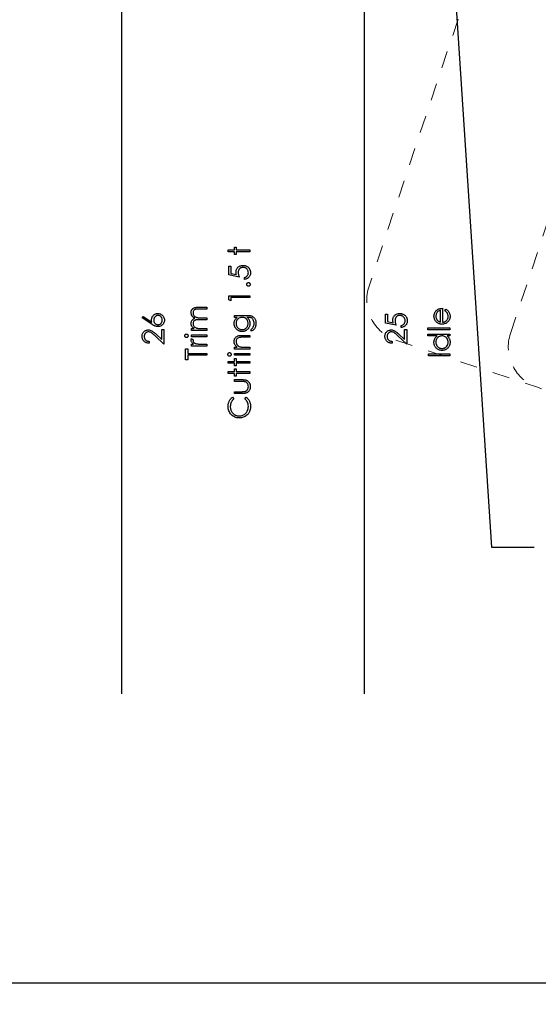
# Model space of a CAD drawing. Header units: inches. Extents: x 0.1 to 87.3, y 0.1 to 33.9.
# Tile 19 of 174: x 7.9 to 10.9, y 14.5 to 20.3. Entities that reach past the tile are written whole.
import ezdxf

# ---------------------------------------------------------------- set-up
doc = ezdxf.new("R2010")
doc.units = ezdxf.units.IN
doc.header["$MEASUREMENT"] = 0
doc.linetypes.add('CENTERX2', pattern=[0.8, 0.5, -0.1, 0.1, -0.1])
doc.linetypes.add('DOT2', pattern=[0.025, 0, -0.025])
doc.layers.add('DIMENSIONS', color=171, linetype='Continuous')
doc.layers.add('NOTES', color=5, linetype='Continuous')
doc.styles.add('SLDTEXTSTYLE0', font='TXT', dxfattribs={"width": 0.75})
doc.dimstyles.new('SLDDIMSTYLE7', dxfattribs={"dimtxt": 0.125, "dimasz": 0.13, "dimexe": 0, "dimexo": 0.0625, "dimgap": 0.03125, "dimtad": 0, "dimtih": 1, "dimtoh": 1, "dimdec": 1, "dimrnd": 1e-09, "dimzin": 12, "dimdsep": 46, "dimtxsty": 'SLDTEXTSTYLE0', "dimsah": 1, "dimcen": 0.09, "dimadec": 0, "dimazin": 3, "dimtfac": 1, "dimtdec": 1, "dimtofl": 0, "dimtmove": 0, "dimatfit": 3, "dimfxl": 1, "dimfrac": 2, "dimtolj": 1, "dimtzin": 12, "dimarcsym": 0})
doc.dimstyles.new('SLDDIMSTYLE9', dxfattribs={"dimtxt": 0.18, "dimasz": 0.13, "dimexe": 0, "dimexo": 0.0625, "dimgap": 0, "dimtad": 0, "dimtih": 1, "dimtoh": 1, "dimdec": 0, "dimrnd": 1e-09, "dimzin": 0, "dimdsep": 46, "dimtxsty": 'Standard', "dimsah": 1, "dimcen": 0.09, "dimadec": 0, "dimazin": 0, "dimtfac": 0.13, "dimtdec": 0, "dimtofl": 0, "dimtmove": 0, "dimatfit": 3, "dimfxl": 1, "dimfrac": 2, "dimtolj": 1, "dimtzin": 0, "dimarcsym": 0})

# ---------------------------------------------------------------- blocks, each defined once
blk = doc.blocks.new('_D_10')
at = {"layer": 'DIMENSIONS'}
for p, q in [((2.8197, 20.8042), (2.8197, 14.5427)), ((48.3846, 20.3884), (48.3846, 14.5427)), ((2.8197, 14.6677), (27.4208, 14.6677)), ((48.3846, 14.6677), (27.7909, 14.6677))]:
    blk.add_line(p, q, dxfattribs=at)
for centre, start, end in [((27.6426, 14.655), 153.43495, 206.56505), ((27.569, 14.655), 333.43495, 26.56505)]:
    blk.add_arc(centre, 0.2219, start, end, dxfattribs=at)
for points in [[(2.8197, 14.6677), (2.9497, 14.6477), (2.9497, 14.6877)], [(48.3846, 14.6677), (48.2546, 14.6877), (48.2546, 14.6477)]]:
    blk.add_solid(points, dxfattribs=at)
at = {"layer": 'DIMENSIONS', "insert": (27.4442, 14.7169), "char_height": 0.125, "attachment_point": 1, "style": 'SLDTEXTSTYLE0'}
blk.add_mtext('45.6', dxfattribs=at)

msp = doc.modelspace()

# ---------------------------------------------------------------- linework, layer by layer
at = {"color": 7, "linetype": 'CENTERX2'}
msp.add_line((9.90957, 17.28335), (9.90957, 23.59335), dxfattribs=at)
at = {"color": 7, "linetype": 'DOT2', "lineweight": 18}
for p, q in [((10.76586, 18.47678), (12.08221, 22.41906)), ((10.64852, 20.88807), (9.9359, 18.7539)), ((10.09386, 18.43759), (10.92381, 18.16047)), ((13.41368, 17.32909), (10.92381, 18.16047))]:
    msp.add_line(p, q, dxfattribs=at)
at = {"color": 7, "linetype": 'Continuous'}
for p, q in [((8.48457, 16.36386), (8.48457, 20.59835)), ((9.90957, 16.36386), (9.90957, 20.59835))]:
    msp.add_line(p, q, dxfattribs=at)
at = {"color": 7, "linetype": 'Continuous', "flags": 128}
for points in [[(9.10911, 18.95546), (9.10909, 18.96668), (9.10909, 18.96668), (9.14595, 18.96668), (9.14595, 18.96668), (9.14595, 18.98271), (9.14595, 18.98271), (9.15717, 18.98271), (9.15717, 18.98271), (9.15717, 18.96668), (9.15717, 18.96668), (9.2373, 18.96668), (9.2373, 18.96668), (9.2373, 18.95546), (9.2373, 18.95546), (9.15717, 18.95546), (9.15717, 18.95546), (9.15717, 18.93944), (9.15717, 18.93944), (9.14595, 18.93944), (9.14595, 18.93944), (9.14595, 18.95546), (9.14595, 18.95546), (9.10909, 18.95546)], [(9.1123, 18.87053), (9.12512, 18.87053), (9.12512, 18.87053), (9.12512, 18.82801), (9.12512, 18.82801), (9.158, 18.82127), (9.158, 18.82127), (9.15695, 18.82525), (9.15617, 18.82904), (9.15572, 18.83262), (9.15557, 18.836), (9.15557, 18.836), (9.15574, 18.84018), (9.15629, 18.84419), (9.15717, 18.84799), (9.15845, 18.85162), (9.16005, 18.85505), (9.16203, 18.85828), (9.16436, 18.86134), (9.16704, 18.86422), (9.17002, 18.86682), (9.1732, 18.86907), (9.17655, 18.871), (9.18013, 18.87256), (9.18391, 18.87378), (9.1879, 18.87463), (9.19208, 18.87516), (9.19646, 18.87533), (9.19646, 18.87533), (9.19951, 18.87523), (9.20252, 18.87498), (9.20545, 18.87453), (9.20833, 18.87391), (9.21111, 18.87311), (9.21386, 18.87213), (9.21654, 18.87095), (9.21915, 18.86963), (9.22165, 18.86815), (9.224, 18.86652), (9.22623, 18.86479), (9.22828, 18.86294), (9.23019, 18.86094), (9.23194, 18.85881), (9.23354, 18.85658), (9.235, 18.8542), (9.2363, 18.85172), (9.2374, 18.84914), (9.23835, 18.84649), (9.23913, 18.84373), (9.23973, 18.84088), (9.24015, 18.83793), (9.24043, 18.83487), (9.2405, 18.83174), (9.2405, 18.83174), (9.24035, 18.82801), (9.23988, 18.82443), (9.23913, 18.821), (9.23805, 18.81772), (9.23665, 18.81459), (9.23497, 18.81161), (9.23297, 18.80875), (9.23066, 18.80607), (9.22811, 18.8036), (9.22541, 18.80139), (9.2225, 18.79944), (9.2194, 18.79774), (9.21614, 18.79631), (9.21269, 18.79516), (9.20905, 18.79426), (9.20525, 18.7936), (9.20525, 18.7936), (9.20525, 18.80482), (9.20525, 18.80482), (9.2088, 18.80572), (9.21198, 18.80688), (9.21484, 18.8083), (9.21732, 18.80998), (9.21955, 18.81196), (9.22152, 18.81424), (9.2233, 18.81682), (9.22483, 18.8197), (9.22608, 18.82275), (9.22698, 18.82591), (9.22751, 18.82911), (9.22768, 18.83239), (9.22768, 18.83239), (9.22753, 18.8356), (9.22711, 18.83868), (9.22641, 18.84166), (9.22543, 18.84451), (9.22415, 18.84724), (9.22258, 18.84987), (9.22075, 18.85237), (9.21862, 18.85478), (9.21629, 18.85696), (9.21381, 18.85886), (9.21118, 18.86046), (9.20843, 18.86179), (9.20552, 18.86281), (9.20249, 18.86354), (9.19931, 18.86397), (9.19598, 18.86412), (9.19598, 18.86412), (9.19298, 18.86399), (9.19015, 18.86362), (9.18742, 18.86297), (9.18487, 18.86206), (9.18244, 18.86091), (9.18018, 18.85951), (9.17803, 18.85783), (9.17605, 18.8559), (9.17425, 18.85378), (9.1727, 18.85145), (9.17139, 18.84897), (9.17032, 18.84631), (9.16947, 18.84348), (9.16886, 18.84048), (9.16851, 18.83732), (9.16839, 18.83397), (9.16839, 18.83397), (9.16849, 18.83106), (9.16879, 18.82798), (9.16929, 18.82478), (9.16999, 18.8214), (9.17089, 18.81789), (9.17199, 18.81421), (9.1733, 18.81041), (9.1748, 18.80642), (9.1748, 18.80642), (9.1123, 18.81925), (9.1123, 18.81925), (9.1123, 18.87053)], [(9.21807, 18.76396), (9.21827, 18.76604), (9.21882, 18.76796), (9.21977, 18.76972), (9.2211, 18.77132), (9.2227, 18.77265), (9.22445, 18.77362), (9.22638, 18.77417), (9.22849, 18.77437), (9.22849, 18.77437), (9.23054, 18.77417), (9.23247, 18.77362), (9.23422, 18.77265), (9.23582, 18.77132), (9.23717, 18.76972), (9.23813, 18.76796), (9.2387, 18.76604), (9.2389, 18.76396), (9.2389, 18.76396), (9.2387, 18.76188), (9.23813, 18.75998), (9.23717, 18.7582), (9.23582, 18.7566), (9.23422, 18.75527), (9.23247, 18.75432), (9.23054, 18.75374), (9.22849, 18.75354), (9.22849, 18.75354), (9.22638, 18.75374), (9.22445, 18.75432), (9.2227, 18.75527), (9.2211, 18.7566), (9.21977, 18.7582), (9.21882, 18.75998), (9.21827, 18.76188), (9.21807, 18.76396)], [(9.1123, 18.67434), (9.1123, 18.69745), (9.1123, 18.69745), (9.2373, 18.69745), (9.2373, 18.69745), (9.2373, 18.68623), (9.2373, 18.68623), (9.12512, 18.68623), (9.12512, 18.68623), (9.12512, 18.667), (9.12512, 18.667), (9.1123, 18.67434)], [(8.60408, 18.56764), (8.61086, 18.57628), (8.61086, 18.57628), (8.66136, 18.54325), (8.66136, 18.54325), (8.66046, 18.54986), (8.66016, 18.5562), (8.66016, 18.5562), (8.66034, 18.56001), (8.66084, 18.56366), (8.66166, 18.56717), (8.66284, 18.57052), (8.66434, 18.57373), (8.66617, 18.57681), (8.66835, 18.57971), (8.67085, 18.58249), (8.67361, 18.58502), (8.67651, 18.58722), (8.67957, 18.58908), (8.6828, 18.59058), (8.68615, 18.59176), (8.68968, 18.59261), (8.69336, 18.59311), (8.6972, 18.59328), (8.6972, 18.59328), (8.70243, 18.59298), (8.70741, 18.59203), (8.71212, 18.59048), (8.71658, 18.58828), (8.72071, 18.58552), (8.72436, 18.58222), (8.72759, 18.57841), (8.73037, 18.57405), (8.7326, 18.56937), (8.73421, 18.56449), (8.73516, 18.55945), (8.73548, 18.55422), (8.73548, 18.55422), (8.73518, 18.54919), (8.73426, 18.54433), (8.7327, 18.53965), (8.73052, 18.53517), (8.7278, 18.53101), (8.72459, 18.52733), (8.72083, 18.5241), (8.7166, 18.52137), (8.71204, 18.51919), (8.70734, 18.51761), (8.70245, 18.51669), (8.69742, 18.51636), (8.69742, 18.51636), (8.69357, 18.51656), (8.68958, 18.51714), (8.68553, 18.51809), (8.68137, 18.51942), (8.67922, 18.52027), (8.67694, 18.52124), (8.67458, 18.5224), (8.67211, 18.52367), (8.6695, 18.52512), (8.66682, 18.5267), (8.66402, 18.52845), (8.66111, 18.53033), (8.66111, 18.53033), (8.60407, 18.56764)], [(8.89345, 18.49392), (8.89344, 18.50514), (8.89344, 18.50514), (8.90932, 18.50514), (8.90932, 18.50514), (8.90521, 18.50825), (8.90171, 18.5114), (8.8988, 18.51458), (8.89647, 18.51781), (8.89647, 18.51781), (8.89444, 18.52235), (8.89299, 18.527), (8.89214, 18.53176), (8.89184, 18.53664), (8.89184, 18.53664), (8.89201, 18.53995), (8.89249, 18.54315), (8.89332, 18.54628), (8.89447, 18.54931), (8.8959, 18.55219), (8.89752, 18.55477), (8.89938, 18.5571), (8.90143, 18.55913), (8.90383, 18.56096), (8.90674, 18.56268), (8.91007, 18.56426), (8.9139, 18.56571), (8.9139, 18.56571), (8.91127, 18.56722), (8.90882, 18.56882), (8.90651, 18.57052), (8.90438, 18.5723), (8.90241, 18.57418), (8.90058, 18.57613), (8.89893, 18.57818), (8.89745, 18.58034), (8.89499, 18.5848), (8.89324, 18.58945), (8.89219, 18.59424), (8.89184, 18.59922), (8.89184, 18.59922), (8.89214, 18.6038), (8.89302, 18.60811), (8.89449, 18.61214), (8.89657, 18.61589), (8.89918, 18.61928), (8.90226, 18.6222), (8.90581, 18.62466), (8.90982, 18.62664), (8.91207, 18.62746), (8.9146, 18.62816), (8.91741, 18.62877), (8.92046, 18.62927), (8.92377, 18.62964), (8.92735, 18.62992), (8.9312, 18.63009), (8.93531, 18.63014), (8.93531, 18.63014), (8.98479, 18.63014), (8.98479, 18.63014), (8.98479, 18.61892), (8.98479, 18.61892), (8.93526, 18.61892), (8.93526, 18.61892), (8.93175, 18.6189), (8.92852, 18.6188), (8.92559, 18.61862), (8.92294, 18.6184), (8.92056, 18.6181), (8.91848, 18.61772), (8.91668, 18.6173), (8.91518, 18.6168), (8.91257, 18.61554), (8.91024, 18.61392), (8.90819, 18.61191), (8.90639, 18.60953), (8.90494, 18.60686), (8.90388, 18.6039), (8.90326, 18.60072), (8.90306, 18.59727), (8.90306, 18.59727), (8.90338, 18.59303), (8.90431, 18.589), (8.90589, 18.58512), (8.90807, 18.58144), (8.91077, 18.57808), (8.9139, 18.57523), (8.91746, 18.57285), (8.92141, 18.57095), (8.92367, 18.57017), (8.92627, 18.5695), (8.92922, 18.56894), (8.93255, 18.56847), (8.93619, 18.56812), (8.94019, 18.56784), (8.94455, 18.56769), (8.94926, 18.56764), (8.94926, 18.56764), (8.98479, 18.56764), (8.98479, 18.56764), (8.98479, 18.55642), (8.98479, 18.55642), (8.93834, 18.55642), (8.93834, 18.55642), (8.93441, 18.5564), (8.93078, 18.5563), (8.9275, 18.55612), (8.92454, 18.5559), (8.92191, 18.5556), (8.91963, 18.55525), (8.91766, 18.55482), (8.91603, 18.55432), (8.91322, 18.55309), (8.91072, 18.55147), (8.90852, 18.54944), (8.90659, 18.54703), (8.90504, 18.54433), (8.90393, 18.54135), (8.90328, 18.53815), (8.90306, 18.53469), (8.90306, 18.53469), (8.90336, 18.53063), (8.90428, 18.5267), (8.90581, 18.5229), (8.90794, 18.51924), (8.91059, 18.51588), (8.91367, 18.51298), (8.91716, 18.51055), (8.92106, 18.5086), (8.92326, 18.5078), (8.92574, 18.5071), (8.9285, 18.50649), (8.93153, 18.50602), (8.93481, 18.50562), (8.93839, 18.50537), (8.94222, 18.50519), (8.94635, 18.50514), (8.94635, 18.50514), (8.98479, 18.50514), (8.98479, 18.50514), (8.98479, 18.49392), (8.98479, 18.49392), (8.89344, 18.49392)], [(10.03228, 18.58848), (10.0451, 18.58848), (10.0451, 18.58848), (10.0451, 18.54596), (10.0451, 18.54596), (10.07798, 18.53922), (10.07798, 18.53922), (10.07692, 18.5432), (10.07615, 18.54698), (10.0757, 18.55057), (10.07555, 18.55395), (10.07555, 18.55395), (10.07572, 18.55813), (10.07627, 18.56213), (10.07715, 18.56594), (10.07843, 18.56957), (10.08003, 18.573), (10.08201, 18.57623), (10.08434, 18.57929), (10.08701, 18.58217), (10.08999, 18.58477), (10.09317, 18.58702), (10.09653, 18.58895), (10.10011, 18.5905), (10.10389, 18.59173), (10.10787, 18.59258), (10.11205, 18.59311), (10.11644, 18.59328), (10.11644, 18.59328), (10.11949, 18.59318), (10.1225, 18.59293), (10.12543, 18.59248), (10.12831, 18.59186), (10.13109, 18.59106), (10.13384, 18.59008), (10.13652, 18.5889), (10.13912, 18.58757), (10.14163, 18.5861), (10.14398, 18.58447), (10.14621, 18.58274), (10.14826, 18.58089), (10.15017, 18.57889), (10.15192, 18.57676), (10.15352, 18.57453), (10.15497, 18.57215), (10.15628, 18.56967), (10.15738, 18.56709), (10.15833, 18.56444), (10.15911, 18.56168), (10.15971, 18.55883), (10.16013, 18.55587), (10.16041, 18.55282), (10.16048, 18.54969), (10.16048, 18.54969), (10.16033, 18.54596), (10.15986, 18.54238), (10.15911, 18.53895), (10.15803, 18.53567), (10.15663, 18.53254), (10.15495, 18.52956), (10.15295, 18.5267), (10.15064, 18.52402), (10.14809, 18.52154), (10.14538, 18.51934), (10.14248, 18.51739), (10.13937, 18.51568), (10.13612, 18.51426), (10.13266, 18.51311), (10.12903, 18.5122), (10.12523, 18.51155), (10.12523, 18.51155), (10.12523, 18.52277), (10.12523, 18.52277), (10.12878, 18.52367), (10.13196, 18.52482), (10.13482, 18.52625), (10.1373, 18.52793), (10.13952, 18.52991), (10.1415, 18.53219), (10.14328, 18.53477), (10.14481, 18.53764), (10.14606, 18.5407), (10.14696, 18.54385), (10.14749, 18.54706), (10.14766, 18.55034), (10.14766, 18.55034), (10.14751, 18.55355), (10.14709, 18.55663), (10.14638, 18.5596), (10.14541, 18.56246), (10.14413, 18.56519), (10.14255, 18.56782), (10.14073, 18.57032), (10.1386, 18.57273), (10.13627, 18.5749), (10.13379, 18.57681), (10.13116, 18.57841), (10.12841, 18.57974), (10.1255, 18.58076), (10.12247, 18.58149), (10.11929, 18.58192), (10.11596, 18.58207), (10.11596, 18.58207), (10.11296, 18.58194), (10.11013, 18.58156), (10.1074, 18.58091), (10.10484, 18.58001), (10.10241, 18.57886), (10.10016, 18.57746), (10.09801, 18.57578), (10.09603, 18.57385), (10.09423, 18.57172), (10.09267, 18.5694), (10.09137, 18.56692), (10.0903, 18.56426), (10.08944, 18.56143), (10.08884, 18.55843), (10.08849, 18.55527), (10.08837, 18.55192), (10.08837, 18.55192), (10.08847, 18.54901), (10.08877, 18.54593), (10.08927, 18.54273), (10.08997, 18.53935), (10.09087, 18.53584), (10.09197, 18.53216), (10.09327, 18.52835), (10.09478, 18.52437), (10.09478, 18.52437), (10.03228, 18.53719), (10.03228, 18.53719), (10.03228, 18.58848)], [(10.38095, 18.60896), (10.38618, 18.61892), (10.38618, 18.61892), (10.39036, 18.61647), (10.39411, 18.61384), (10.39744, 18.61104), (10.40035, 18.60803), (10.4029, 18.60485), (10.40511, 18.6015), (10.40701, 18.59792), (10.40856, 18.59416), (10.40979, 18.59018), (10.41069, 18.58595), (10.41122, 18.58146), (10.41139, 18.57673), (10.41139, 18.57673), (10.41117, 18.57147), (10.41049, 18.56652), (10.40936, 18.56186), (10.40779, 18.55748), (10.40576, 18.55342), (10.40328, 18.54964), (10.40035, 18.54613), (10.39697, 18.54295), (10.39331, 18.5401), (10.38953, 18.53762), (10.38562, 18.53554), (10.38162, 18.53384), (10.37746, 18.53249), (10.37323, 18.53153), (10.36885, 18.53098), (10.36437, 18.53078), (10.36437, 18.53078), (10.36016, 18.53096), (10.35605, 18.53143), (10.35207, 18.53226), (10.34819, 18.53341), (10.34443, 18.53489), (10.3408, 18.53669), (10.33727, 18.53885), (10.33387, 18.5413), (10.33387, 18.5413), (10.32989, 18.54478), (10.32643, 18.54854), (10.3235, 18.55257), (10.3211, 18.5569), (10.31924, 18.56151), (10.31792, 18.56639), (10.31712, 18.57155), (10.31684, 18.57701), (10.31684, 18.57701), (10.31712, 18.58262), (10.31797, 18.58795), (10.31937, 18.59298), (10.32135, 18.59772), (10.32385, 18.60217), (10.32696, 18.60633), (10.33061, 18.61021), (10.33482, 18.61379), (10.33482, 18.61379), (10.3381, 18.6161), (10.34155, 18.61807), (10.34524, 18.61978), (10.34909, 18.62115), (10.35315, 18.62226), (10.3574, 18.62306), (10.36186, 18.62353), (10.36652, 18.62373), (10.36652, 18.62373), (10.36652, 18.542), (10.36652, 18.542), (10.37012, 18.54223), (10.37358, 18.54273), (10.37686, 18.54353), (10.37997, 18.54463), (10.3829, 18.54598), (10.38567, 18.54764), (10.38828, 18.54959), (10.39073, 18.55182), (10.39294, 18.55427), (10.39486, 18.55685), (10.39649, 18.55958), (10.39782, 18.56246), (10.39885, 18.56546), (10.39957, 18.56862), (10.40002, 18.5719), (10.40017, 18.57533), (10.40017, 18.57533), (10.40005, 18.57869), (10.39965, 18.58197), (10.39897, 18.58522), (10.39802, 18.58843), (10.39687, 18.59151), (10.39554, 18.59434), (10.39404, 18.59691), (10.39236, 18.59927), (10.39033, 18.60155), (10.38775, 18.60393), (10.38462, 18.6064), (10.38094, 18.60896)], [(10.35531, 18.61251), (10.35087, 18.61119), (10.34694, 18.60956), (10.34343, 18.60768), (10.34043, 18.60553), (10.33777, 18.60307), (10.33542, 18.60022), (10.33329, 18.59701), (10.33146, 18.59343), (10.32999, 18.58963), (10.32891, 18.5857), (10.32828, 18.58169), (10.32806, 18.57758), (10.32806, 18.57758), (10.32818, 18.57423), (10.32858, 18.57097), (10.32926, 18.56784), (10.33021, 18.56486), (10.33141, 18.56196), (10.33287, 18.5592), (10.33462, 18.55657), (10.33662, 18.55405), (10.33662, 18.55405), (10.33827, 18.55229), (10.34013, 18.55067), (10.34216, 18.54914), (10.34441, 18.54774), (10.34684, 18.54643), (10.34947, 18.54523), (10.35227, 18.54416), (10.3553, 18.54318), (10.3553, 18.54318), (10.3553, 18.61251)], [(8.67301, 18.55385), (8.67311, 18.55099), (8.67343, 18.54829), (8.67401, 18.54571), (8.67481, 18.54325), (8.67581, 18.54095), (8.67706, 18.5388), (8.67854, 18.53677), (8.68024, 18.53487), (8.6821, 18.53316), (8.68408, 18.53169), (8.68613, 18.53043), (8.68828, 18.52941), (8.69054, 18.52861), (8.69289, 18.52803), (8.69532, 18.5277), (8.69787, 18.52758), (8.69787, 18.52758), (8.7004, 18.5277), (8.70283, 18.52808), (8.70516, 18.52871), (8.70739, 18.52958), (8.70954, 18.53068), (8.71159, 18.53206), (8.71355, 18.53366), (8.7154, 18.53554), (8.7171, 18.53759), (8.71858, 18.53975), (8.71983, 18.542), (8.72086, 18.54436), (8.72164, 18.54681), (8.72221, 18.54939), (8.72254, 18.55204), (8.72266, 18.55482), (8.72266, 18.55482), (8.72254, 18.5576), (8.72221, 18.56026), (8.72164, 18.56283), (8.72086, 18.56529), (8.71983, 18.56764), (8.71858, 18.5699), (8.7171, 18.57202), (8.7154, 18.57408), (8.71355, 18.57596), (8.71159, 18.57758), (8.70954, 18.57894), (8.70739, 18.58006), (8.70516, 18.58094), (8.70283, 18.58156), (8.7004, 18.58194), (8.69787, 18.58207), (8.69787, 18.58207), (8.69532, 18.58194), (8.69289, 18.58154), (8.69054, 18.58091), (8.68828, 18.58001), (8.68613, 18.57884), (8.68408, 18.57741), (8.6821, 18.57573), (8.68024, 18.5738), (8.67854, 18.57167), (8.67706, 18.56945), (8.67581, 18.56712), (8.67481, 18.56469), (8.67401, 18.56213), (8.67343, 18.55948), (8.67311, 18.55673), (8.67298, 18.55385)], [(9.14596, 18.57085), (9.14595, 18.58207), (9.14595, 18.58207), (9.21844, 18.58207), (9.21844, 18.58207), (9.22308, 18.58202), (9.22738, 18.58187), (9.23136, 18.58159), (9.23502, 18.58124), (9.23838, 18.58076), (9.24138, 18.58019), (9.24409, 18.57951), (9.24646, 18.57874), (9.24646, 18.57874), (9.24952, 18.57748), (9.25237, 18.57603), (9.25505, 18.57438), (9.25756, 18.5725), (9.25989, 18.5704), (9.26204, 18.56812), (9.26399, 18.56561), (9.26577, 18.56289), (9.26737, 18.56001), (9.26875, 18.55698), (9.2699, 18.5538), (9.27085, 18.55047), (9.2716, 18.54701), (9.27213, 18.5434), (9.27246, 18.53965), (9.27256, 18.53577), (9.27256, 18.53577), (9.27236, 18.53011), (9.27173, 18.52475), (9.27068, 18.51967), (9.2692, 18.51488), (9.26737, 18.51048), (9.26527, 18.50649), (9.26289, 18.50296), (9.26021, 18.49983), (9.25706, 18.49698), (9.25327, 18.49425), (9.24882, 18.49162), (9.24371, 18.48912), (9.24371, 18.48912), (9.24371, 18.50033), (9.24371, 18.50033), (9.24792, 18.50316), (9.25152, 18.50639), (9.25455, 18.51), (9.25701, 18.51398), (9.25891, 18.51841), (9.26026, 18.52335), (9.26106, 18.52876), (9.26134, 18.53469), (9.26134, 18.53469), (9.26106, 18.54055), (9.26026, 18.54593), (9.25891, 18.55084), (9.25701, 18.55527), (9.2547, 18.55918), (9.25215, 18.56248), (9.24929, 18.56516), (9.24616, 18.56727), (9.24439, 18.56812), (9.24236, 18.56884), (9.24005, 18.56945), (9.2375, 18.56995), (9.23465, 18.57035), (9.23154, 18.57062), (9.22816, 18.5708), (9.22453, 18.57085), (9.22453, 18.57085), (9.2198, 18.57085), (9.2198, 18.57085), (9.22378, 18.56734), (9.22728, 18.56349), (9.23026, 18.55925), (9.23277, 18.55465), (9.23475, 18.54979), (9.23617, 18.54478), (9.23702, 18.53965), (9.2373, 18.53434), (9.2373, 18.53434), (9.2372, 18.53121), (9.23692, 18.52813), (9.23642, 18.5251), (9.23575, 18.52212), (9.23487, 18.51919), (9.23382, 18.51631), (9.23254, 18.51346), (9.23109, 18.51068), (9.22946, 18.508), (9.22771, 18.50547), (9.22583, 18.50309), (9.2238, 18.50086), (9.22165, 18.49881), (9.21937, 18.4969), (9.21694, 18.49515), (9.21439, 18.49355), (9.21173, 18.49215), (9.209, 18.49092), (9.20622, 18.48987), (9.20337, 18.48902), (9.20047, 18.48837), (9.19749, 18.48789), (9.19443, 18.48761), (9.19133, 18.48751), (9.19133, 18.48751), (9.18822, 18.48761), (9.18514, 18.48792), (9.18214, 18.48839), (9.17918, 18.48909), (9.17628, 18.48997), (9.17342, 18.49105), (9.17064, 18.49232), (9.16789, 18.4938), (9.16523, 18.49545), (9.16273, 18.49726), (9.16038, 18.49921), (9.15815, 18.50131), (9.15607, 18.50357), (9.15414, 18.50597), (9.15234, 18.50852), (9.15069, 18.51123), (9.14921, 18.51403), (9.14791, 18.51686), (9.14683, 18.51974), (9.14593, 18.52265), (9.14525, 18.5256), (9.14475, 18.52861), (9.14445, 18.53164), (9.14435, 18.53469), (9.14435, 18.53469), (9.1446, 18.53972), (9.14533, 18.54458), (9.14653, 18.54926), (9.14823, 18.55377), (9.15054, 18.55815), (9.15359, 18.56248), (9.1574, 18.56669), (9.16193, 18.57085), (9.16193, 18.57085), (9.14595, 18.57085)], [(9.15558, 18.53559), (9.15587, 18.53068), (9.15677, 18.52595), (9.15825, 18.52142), (9.16033, 18.51704), (9.16296, 18.51298), (9.16604, 18.5094), (9.16957, 18.50627), (9.17355, 18.50359), (9.17785, 18.50146), (9.18234, 18.49996), (9.18697, 18.49903), (9.19178, 18.49873), (9.19178, 18.49873), (9.19541, 18.49888), (9.19889, 18.49936), (9.20222, 18.50016), (9.20537, 18.50126), (9.20835, 18.50266), (9.21118, 18.50439), (9.21386, 18.50644), (9.21637, 18.5088), (9.21864, 18.5114), (9.22062, 18.51421), (9.22228, 18.51721), (9.22365, 18.52037), (9.2247, 18.52372), (9.22548, 18.52728), (9.22593, 18.53101), (9.22608, 18.53492), (9.22608, 18.53492), (9.22593, 18.53887), (9.22548, 18.54263), (9.22473, 18.54618), (9.22368, 18.54954), (9.22233, 18.55269), (9.22065, 18.55565), (9.21869, 18.55843), (9.21644, 18.56098), (9.21394, 18.56329), (9.21123, 18.56529), (9.20835, 18.56699), (9.2053, 18.56839), (9.20204, 18.56947), (9.19859, 18.57022), (9.19496, 18.5707), (9.19113, 18.57085), (9.19113, 18.57085), (9.18614, 18.57057), (9.18146, 18.56972), (9.17703, 18.56829), (9.17287, 18.56632), (9.16907, 18.56381), (9.16571, 18.56083), (9.16273, 18.5574), (9.1602, 18.55347), (9.15817, 18.54924), (9.15672, 18.54486), (9.15587, 18.5403), (9.15557, 18.53559)], [(8.64575, 18.42982), (8.64574, 18.4186), (8.64574, 18.4186), (8.64128, 18.4189), (8.63702, 18.41956), (8.63299, 18.42053), (8.62914, 18.42188), (8.62551, 18.42356), (8.62205, 18.42559), (8.61882, 18.42797), (8.61579, 18.4307), (8.61304, 18.43368), (8.61066, 18.43686), (8.60865, 18.44019), (8.607, 18.44367), (8.60572, 18.44735), (8.6048, 18.45118), (8.60425, 18.45519), (8.60407, 18.45937), (8.60407, 18.45937), (8.60425, 18.46348), (8.60477, 18.46741), (8.60562, 18.47111), (8.60685, 18.47464), (8.6084, 18.47795), (8.61031, 18.48105), (8.61254, 18.48398), (8.61514, 18.48669), (8.61797, 18.48914), (8.62092, 18.49125), (8.624, 18.49305), (8.62721, 18.49453), (8.63051, 18.49565), (8.63397, 18.49648), (8.63753, 18.49695), (8.64123, 18.49713), (8.64123, 18.49713), (8.64644, 18.4968), (8.65147, 18.49583), (8.65633, 18.49423), (8.66104, 18.49195), (8.66344, 18.49049), (8.66607, 18.48874), (8.6689, 18.48669), (8.67193, 18.48433), (8.67516, 18.48166), (8.67859, 18.4787), (8.68222, 18.47542), (8.68608, 18.47184), (8.68608, 18.47184), (8.71946, 18.44056), (8.71946, 18.44056), (8.71946, 18.49873), (8.71946, 18.49873), (8.73228, 18.49873), (8.73228, 18.49873), (8.73228, 18.4138), (8.73228, 18.4138), (8.68054, 18.46227), (8.68054, 18.46227), (8.67684, 18.4658), (8.67338, 18.46901), (8.67018, 18.47189), (8.66722, 18.47444), (8.66449, 18.47667), (8.66204, 18.4786), (8.65981, 18.48018), (8.65783, 18.48145), (8.65408, 18.48341), (8.65022, 18.48481), (8.64629, 18.48564), (8.64223, 18.48591), (8.64223, 18.48591), (8.63968, 18.48579), (8.63723, 18.48541), (8.63487, 18.48481), (8.63259, 18.48396), (8.63039, 18.48283), (8.62831, 18.48148), (8.62631, 18.4799), (8.62438, 18.47805), (8.62263, 18.47602), (8.6211, 18.47389), (8.61982, 18.47166), (8.61877, 18.46931), (8.61794, 18.46683), (8.61737, 18.46428), (8.61702, 18.4616), (8.61689, 18.45879), (8.61689, 18.45879), (8.61702, 18.45586), (8.61737, 18.45306), (8.61794, 18.45038), (8.6188, 18.44783), (8.61985, 18.4454), (8.62115, 18.44309), (8.62268, 18.44091), (8.62445, 18.43886), (8.62646, 18.43698), (8.62864, 18.43533), (8.63102, 18.43388), (8.63357, 18.43263), (8.63632, 18.4316), (8.63928, 18.4308), (8.64241, 18.4302), (8.64574, 18.42982)], [(10.07075, 18.42982), (10.07074, 18.4186), (10.07074, 18.4186), (10.06628, 18.4189), (10.06202, 18.41956), (10.05799, 18.42053), (10.05414, 18.42188), (10.05051, 18.42356), (10.04705, 18.42559), (10.04382, 18.42797), (10.04079, 18.4307), (10.03804, 18.43368), (10.03566, 18.43686), (10.03365, 18.44019), (10.032, 18.44367), (10.03072, 18.44735), (10.0298, 18.45118), (10.02925, 18.45519), (10.02907, 18.45937), (10.02907, 18.45937), (10.02925, 18.46348), (10.02977, 18.46741), (10.03062, 18.47111), (10.03185, 18.47464), (10.0334, 18.47795), (10.03531, 18.48105), (10.03754, 18.48398), (10.04014, 18.48669), (10.04297, 18.48914), (10.04592, 18.49125), (10.049, 18.49305), (10.05221, 18.49453), (10.05551, 18.49565), (10.05897, 18.49648), (10.06253, 18.49695), (10.06623, 18.49713), (10.06623, 18.49713), (10.07144, 18.4968), (10.07647, 18.49583), (10.08133, 18.49423), (10.08604, 18.49195), (10.08844, 18.49049), (10.09107, 18.48874), (10.0939, 18.48669), (10.09693, 18.48433), (10.10016, 18.48166), (10.10359, 18.4787), (10.10722, 18.47542), (10.11108, 18.47184), (10.11108, 18.47184), (10.14446, 18.44056), (10.14446, 18.44056), (10.14446, 18.49873), (10.14446, 18.49873), (10.15728, 18.49873), (10.15728, 18.49873), (10.15728, 18.4138), (10.15728, 18.4138), (10.10554, 18.46227), (10.10554, 18.46227), (10.10184, 18.4658), (10.09838, 18.46901), (10.09518, 18.47189), (10.09222, 18.47444), (10.08949, 18.47667), (10.08704, 18.4786), (10.08481, 18.48018), (10.08283, 18.48145), (10.07908, 18.48341), (10.07522, 18.48481), (10.07129, 18.48564), (10.06723, 18.48591), (10.06723, 18.48591), (10.06468, 18.48579), (10.06223, 18.48541), (10.05987, 18.48481), (10.05759, 18.48396), (10.05539, 18.48283), (10.05331, 18.48148), (10.05131, 18.4799), (10.04938, 18.47805), (10.04763, 18.47602), (10.0461, 18.47389), (10.04482, 18.47166), (10.04377, 18.46931), (10.04294, 18.46683), (10.04237, 18.46428), (10.04202, 18.4616), (10.04189, 18.45879), (10.04189, 18.45879), (10.04202, 18.45586), (10.04237, 18.45306), (10.04294, 18.45038), (10.0438, 18.44783), (10.04485, 18.4454), (10.04615, 18.44309), (10.04768, 18.44091), (10.04945, 18.43886), (10.05146, 18.43698), (10.05364, 18.43533), (10.05602, 18.43388), (10.05857, 18.43263), (10.06132, 18.4316), (10.06428, 18.4308), (10.06741, 18.4302), (10.07074, 18.42982)], [(10.28159, 18.49713), (10.28158, 18.50835), (10.28158, 18.50835), (10.40979, 18.50835), (10.40979, 18.50835), (10.40979, 18.49713), (10.40979, 18.49713), (10.28158, 18.49713)], [(8.855, 18.46262), (8.85516, 18.4647), (8.85568, 18.46663), (8.85658, 18.46841), (8.85781, 18.47001), (8.85929, 18.47136), (8.86094, 18.47232), (8.86272, 18.47289), (8.86465, 18.47309), (8.86465, 18.47309), (8.86652, 18.47289), (8.86828, 18.47232), (8.8699, 18.47136), (8.87138, 18.47001), (8.87261, 18.46841), (8.87351, 18.46663), (8.87404, 18.4647), (8.87421, 18.46262), (8.87421, 18.46262), (8.87404, 18.46057), (8.87351, 18.45869), (8.87261, 18.45692), (8.87138, 18.45531), (8.8699, 18.45399), (8.86828, 18.45303), (8.86652, 18.45246), (8.86465, 18.45226), (8.86465, 18.45226), (8.86272, 18.45246), (8.86094, 18.45303), (8.85929, 18.45399), (8.85781, 18.45531), (8.85658, 18.45692), (8.85568, 18.45869), (8.85516, 18.46057), (8.85498, 18.46262)], [(8.89345, 18.40258), (8.89344, 18.4138), (8.89344, 18.4138), (8.90689, 18.4138), (8.90689, 18.4138), (8.90318, 18.41635), (8.90003, 18.41898), (8.89742, 18.42166), (8.89537, 18.42441), (8.89382, 18.42724), (8.89272, 18.43015), (8.89206, 18.43308), (8.89184, 18.43608), (8.89184, 18.43608), (8.89204, 18.43841), (8.89262, 18.44081), (8.89359, 18.44329), (8.89497, 18.44585), (8.89497, 18.44585), (8.90469, 18.43969), (8.90469, 18.43969), (8.90398, 18.43806), (8.90346, 18.43656), (8.90316, 18.43518), (8.90306, 18.43395), (8.90306, 18.43395), (8.90336, 18.43127), (8.90426, 18.42862), (8.90574, 18.42604), (8.90784, 18.42349), (8.90912, 18.42226), (8.91057, 18.42111), (8.9122, 18.42006), (8.91397, 18.41905), (8.9159, 18.41813), (8.91803, 18.41728), (8.92031, 18.4165), (8.92274, 18.4158), (8.92274, 18.4158), (8.92492, 18.41532), (8.92762, 18.41492), (8.93078, 18.41457), (8.93446, 18.4143), (8.93861, 18.41407), (8.9433, 18.41392), (8.94843, 18.41382), (8.95409, 18.4138), (8.95409, 18.4138), (8.98479, 18.4138), (8.98479, 18.4138), (8.98479, 18.40258), (8.98479, 18.40258), (8.89344, 18.40258)], [(8.89345, 18.45707), (8.89344, 18.46828), (8.89344, 18.46828), (8.98479, 18.46828), (8.98479, 18.46828), (8.98479, 18.45707), (8.98479, 18.45707), (8.89344, 18.45707)], [(9.14596, 18.38495), (9.14595, 18.39617), (9.14595, 18.39617), (9.16243, 18.39617), (9.16243, 18.39617), (9.15802, 18.39985), (9.15427, 18.40371), (9.15114, 18.40776), (9.14866, 18.41202), (9.14678, 18.41645), (9.14543, 18.42108), (9.14463, 18.42592), (9.14435, 18.43092), (9.14435, 18.43092), (9.14468, 18.43598), (9.14565, 18.44074), (9.14726, 18.4452), (9.14951, 18.44935), (9.15231, 18.45311), (9.15557, 18.45636), (9.15925, 18.45907), (9.16341, 18.46125), (9.16576, 18.46215), (9.16839, 18.46293), (9.17134, 18.46358), (9.1746, 18.46413), (9.17815, 18.46453), (9.18201, 18.46483), (9.18619, 18.46503), (9.19065, 18.46508), (9.19065, 18.46508), (9.2373, 18.46508), (9.2373, 18.46508), (9.2373, 18.45386), (9.2373, 18.45386), (9.19433, 18.45386), (9.19433, 18.45386), (9.1906, 18.45384), (9.18719, 18.45379), (9.18411, 18.45369), (9.18136, 18.45354), (9.17891, 18.45333), (9.1768, 18.45311), (9.175, 18.45283), (9.17355, 18.45253), (9.17355, 18.45253), (9.16934, 18.45126), (9.16571, 18.44948), (9.1626, 18.44723), (9.16008, 18.4445), (9.1581, 18.44129), (9.1567, 18.43763), (9.15584, 18.43353), (9.15557, 18.42897), (9.15557, 18.42897), (9.15567, 18.42627), (9.15599, 18.42364), (9.15655, 18.42106), (9.15732, 18.41858), (9.1583, 18.41615), (9.15947, 18.4138), (9.1609, 18.41152), (9.16253, 18.40931), (9.16433, 18.40724), (9.16621, 18.40536), (9.16821, 18.40366), (9.17032, 18.40213), (9.17252, 18.4008), (9.17482, 18.39965), (9.17725, 18.39867), (9.17976, 18.3979), (9.17976, 18.3979), (9.18161, 18.3975), (9.18381, 18.39714), (9.18634, 18.39684), (9.18925, 18.39659), (9.19248, 18.39642), (9.19606, 18.39627), (9.19999, 18.39619), (9.20427, 18.39617), (9.20427, 18.39617), (9.2373, 18.39617), (9.2373, 18.39617), (9.2373, 18.38495), (9.2373, 18.38495), (9.14595, 18.38495)], [(10.28159, 18.47309), (10.40979, 18.47309), (10.40979, 18.47309), (10.40979, 18.46187), (10.40979, 18.46187), (10.39399, 18.46187), (10.39399, 18.46187), (10.39819, 18.45799), (10.40183, 18.45391), (10.40481, 18.44955), (10.40721, 18.445), (10.40904, 18.44021), (10.41034, 18.43523), (10.41114, 18.43), (10.41139, 18.42456), (10.41139, 18.42456), (10.41117, 18.41973), (10.41051, 18.41507), (10.40944, 18.41059), (10.40794, 18.40628), (10.40598, 18.40218), (10.4036, 18.39822), (10.4008, 18.39447), (10.39754, 18.39088), (10.39399, 18.3876), (10.39026, 18.38478), (10.38633, 18.3824), (10.38219, 18.38042), (10.37789, 18.37889), (10.37341, 18.37781), (10.36872, 18.37716), (10.36386, 18.37694), (10.36386, 18.37694), (10.35911, 18.37716), (10.3545, 18.37781), (10.35009, 18.37892), (10.34584, 18.38047), (10.34178, 18.38245), (10.3379, 18.38485), (10.33417, 18.3877), (10.33064, 18.39101), (10.32741, 18.39462), (10.3246, 18.39842), (10.32222, 18.40238), (10.3203, 18.40653), (10.31877, 18.41087), (10.31769, 18.41537), (10.31706, 18.42006), (10.31684, 18.42491), (10.31684, 18.42491), (10.31714, 18.4305), (10.31804, 18.43581), (10.31954, 18.44084), (10.32165, 18.4456), (10.32438, 18.45008), (10.32768, 18.45431), (10.33161, 18.45822), (10.33612, 18.46187), (10.33612, 18.46187), (10.28158, 18.46187), (10.28158, 18.46187), (10.28158, 18.47309)], [(10.32807, 18.42506), (10.32836, 18.42016), (10.32923, 18.41545), (10.33071, 18.41094), (10.33277, 18.40661), (10.33537, 18.4026), (10.33842, 18.39902), (10.34198, 18.39587), (10.34599, 18.39314), (10.35029, 18.39096), (10.35475, 18.38941), (10.35931, 18.38846), (10.36399, 18.38816), (10.36399, 18.38816), (10.36865, 18.38848), (10.3732, 18.38941), (10.37764, 18.39099), (10.38199, 18.39319), (10.38605, 18.39594), (10.38966, 18.3991), (10.39276, 18.4027), (10.39539, 18.40674), (10.39749, 18.41107), (10.39897, 18.41555), (10.39987, 18.42018), (10.40017, 18.42496), (10.40017, 18.42496), (10.39987, 18.42982), (10.399, 18.43455), (10.39749, 18.43914), (10.39542, 18.44359), (10.39284, 18.44773), (10.38983, 18.45138), (10.38643, 18.45449), (10.38257, 18.45712), (10.37839, 18.45919), (10.37396, 18.4607), (10.36927, 18.46157), (10.36432, 18.46187), (10.36432, 18.46187), (10.36053, 18.4617), (10.3569, 18.4612), (10.35342, 18.46037), (10.35012, 18.45922), (10.34696, 18.45772), (10.34396, 18.45589), (10.34113, 18.45374), (10.33845, 18.45123), (10.33602, 18.4485), (10.33389, 18.44562), (10.33211, 18.44257), (10.33066, 18.43939), (10.32951, 18.43603), (10.32871, 18.43253), (10.32821, 18.42887), (10.32806, 18.42506)], [(8.87265, 18.32085), (8.85979, 18.32085), (8.85979, 18.32085), (8.85979, 18.38655), (8.85979, 18.38655), (8.87261, 18.38655), (8.87261, 18.38655), (8.87261, 18.35931), (8.87261, 18.35931), (8.98479, 18.35931), (8.98479, 18.35931), (8.98479, 18.34809), (8.98479, 18.34809), (8.87261, 18.34809), (8.87261, 18.34809), (8.87261, 18.32085)], [(9.1075, 18.35365), (9.10767, 18.35573), (9.10819, 18.35766), (9.10909, 18.35943), (9.11032, 18.36104), (9.1118, 18.36239), (9.11345, 18.36334), (9.11523, 18.36392), (9.11716, 18.36412), (9.11716, 18.36412), (9.11904, 18.36392), (9.12079, 18.36334), (9.12242, 18.36239), (9.12389, 18.36104), (9.12512, 18.35943), (9.12602, 18.35766), (9.12655, 18.35573), (9.12672, 18.35365), (9.12672, 18.35365), (9.12655, 18.3516), (9.12602, 18.34972), (9.12512, 18.34794), (9.12389, 18.34634), (9.12242, 18.34501), (9.12079, 18.34406), (9.11904, 18.34348), (9.11716, 18.34328), (9.11716, 18.34328), (9.11523, 18.34348), (9.11345, 18.34406), (9.1118, 18.34501), (9.11032, 18.34634), (9.10909, 18.34794), (9.10819, 18.34972), (9.10767, 18.3516), (9.10749, 18.35365)], [(9.10911, 18.30162), (9.10909, 18.31283), (9.10909, 18.31283), (9.14595, 18.31283), (9.14595, 18.31283), (9.14595, 18.32886), (9.14595, 18.32886), (9.15717, 18.32886), (9.15717, 18.32886), (9.15717, 18.31283), (9.15717, 18.31283), (9.2373, 18.31283), (9.2373, 18.31283), (9.2373, 18.30162), (9.2373, 18.30162), (9.15717, 18.30162), (9.15717, 18.30162), (9.15717, 18.28559), (9.15717, 18.28559), (9.14595, 18.28559), (9.14595, 18.28559), (9.14595, 18.30162), (9.14595, 18.30162), (9.10909, 18.30162)], [(9.14596, 18.34809), (9.14595, 18.35931), (9.14595, 18.35931), (9.2373, 18.35931), (9.2373, 18.35931), (9.2373, 18.34809), (9.2373, 18.34809), (9.14595, 18.34809)], [(10.2848, 18.34489), (10.28479, 18.3561), (10.28479, 18.3561), (10.40979, 18.3561), (10.40979, 18.3561), (10.40979, 18.34489), (10.40979, 18.34489), (10.28479, 18.34489)], [(9.10911, 18.24232), (9.10909, 18.25354), (9.10909, 18.25354), (9.14595, 18.25354), (9.14595, 18.25354), (9.14595, 18.26957), (9.14595, 18.26957), (9.15717, 18.26957), (9.15717, 18.26957), (9.15717, 18.25354), (9.15717, 18.25354), (9.2373, 18.25354), (9.2373, 18.25354), (9.2373, 18.24232), (9.2373, 18.24232), (9.15717, 18.24232), (9.15717, 18.24232), (9.15717, 18.2263), (9.15717, 18.2263), (9.14595, 18.2263), (9.14595, 18.2263), (9.14595, 18.24232), (9.14595, 18.24232), (9.10909, 18.24232)], [(9.14596, 18.12373), (9.14595, 18.13495), (9.14595, 18.13495), (9.18832, 18.13495), (9.18832, 18.13495), (9.19205, 18.13498), (9.19546, 18.13505), (9.19859, 18.1352), (9.20142, 18.1354), (9.20392, 18.13565), (9.20615, 18.13595), (9.20805, 18.1363), (9.20968, 18.13673), (9.20968, 18.13673), (9.21171, 18.13748), (9.21364, 18.13836), (9.21544, 18.13941), (9.21714, 18.14058), (9.21874, 18.14194), (9.22022, 18.14344), (9.2216, 18.14507), (9.22285, 18.14687), (9.22495, 18.1508), (9.22648, 18.15511), (9.22738, 18.15977), (9.22768, 18.16477), (9.22768, 18.16477), (9.22738, 18.16978), (9.22651, 18.17439), (9.22503, 18.1786), (9.22298, 18.1824), (9.22045, 18.18573), (9.21752, 18.18851), (9.21424, 18.19074), (9.21058, 18.19239), (9.21058, 18.19239), (9.20908, 18.19282), (9.20723, 18.19319), (9.205, 18.19352), (9.20239, 18.19379), (9.19941, 18.19399), (9.19608, 18.19412), (9.19238, 18.19422), (9.18832, 18.19425), (9.18832, 18.19425), (9.14595, 18.19425), (9.14595, 18.19425), (9.14595, 18.20546), (9.14595, 18.20546), (9.19042, 18.20546), (9.19042, 18.20546), (9.19496, 18.20539), (9.19921, 18.20519), (9.20319, 18.20484), (9.20688, 18.20434), (9.21026, 18.20371), (9.21334, 18.20293), (9.21614, 18.20201), (9.21867, 18.20096), (9.22097, 18.19975), (9.22315, 18.19843), (9.22521, 18.19692), (9.22713, 18.19532), (9.22891, 18.19354), (9.23059, 18.19164), (9.23212, 18.18959), (9.23352, 18.18738), (9.23477, 18.18506), (9.23587, 18.18258), (9.2368, 18.17995), (9.23755, 18.17719), (9.23815, 18.17426), (9.23858, 18.17121), (9.23883, 18.16803), (9.2389, 18.16467), (9.2389, 18.16467), (9.23883, 18.16134), (9.23858, 18.15814), (9.23815, 18.15508), (9.23755, 18.15215), (9.2368, 18.14937), (9.23587, 18.14674), (9.23477, 18.14424), (9.23352, 18.14189), (9.23212, 18.13968), (9.23056, 18.1376), (9.22891, 18.13568), (9.22711, 18.1339), (9.22515, 18.13227), (9.22308, 18.13079), (9.22087, 18.12944), (9.21854, 18.12824), (9.21599, 18.12719), (9.21314, 18.12626), (9.20996, 18.12549), (9.2065, 18.12486), (9.20272, 18.12436), (9.19866, 18.12401), (9.19428, 18.12381), (9.1896, 18.12373), (9.1896, 18.12373), (9.14595, 18.12373)], [(9.13524, 18.1029), (9.14275, 18.09308), (9.14275, 18.09308), (9.14027, 18.09095), (9.13794, 18.08873), (9.13576, 18.0864), (9.13373, 18.08397), (9.13188, 18.08141), (9.13015, 18.07879), (9.1286, 18.07603), (9.1272, 18.07318), (9.12489, 18.06722), (9.12324, 18.06098), (9.12224, 18.05447), (9.12191, 18.04766), (9.12191, 18.04766), (9.12201, 18.0439), (9.12237, 18.0402), (9.12292, 18.03657), (9.12369, 18.03304), (9.12469, 18.02953), (9.1259, 18.02613), (9.12735, 18.0228), (9.129, 18.01952), (9.13085, 18.01636), (9.13286, 18.01341), (9.13501, 18.01063), (9.13731, 18.00802), (9.13977, 18.00559), (9.14237, 18.00336), (9.14513, 18.00131), (9.14803, 17.99943), (9.15106, 17.99776), (9.15419, 17.99633), (9.15742, 17.9951), (9.16075, 17.9941), (9.16416, 17.99332), (9.16764, 17.99277), (9.17124, 17.99242), (9.17492, 17.99232), (9.17492, 17.99232), (9.18046, 17.99257), (9.18574, 17.99332), (9.1908, 17.99455), (9.19563, 17.9963), (9.20022, 17.99853), (9.20457, 18.00129), (9.2087, 18.00452), (9.21258, 18.00825), (9.21612, 18.01235), (9.2192, 18.01674), (9.22177, 18.02137), (9.2239, 18.02625), (9.22556, 18.03141), (9.22673, 18.03682), (9.22746, 18.0425), (9.22768, 18.04844), (9.22768, 18.04844), (9.22736, 18.05497), (9.22638, 18.06123), (9.22475, 18.06722), (9.22248, 18.07295), (9.21955, 18.07838), (9.21597, 18.08357), (9.21173, 18.08845), (9.20685, 18.09308), (9.20685, 18.09308), (9.21429, 18.1029), (9.21429, 18.1029), (9.21732, 18.1005), (9.2202, 18.09794), (9.22288, 18.09526), (9.22538, 18.09243), (9.22771, 18.08945), (9.22986, 18.08632), (9.23184, 18.08304), (9.23364, 18.07964), (9.23525, 18.07611), (9.23665, 18.07248), (9.23783, 18.06874), (9.2388, 18.06489), (9.23953, 18.06096), (9.24008, 18.0569), (9.2404, 18.05277), (9.2405, 18.04851), (9.2405, 18.04851), (9.24043, 18.04448), (9.24015, 18.04055), (9.23973, 18.03674), (9.23913, 18.03304), (9.23838, 18.02943), (9.23742, 18.02595), (9.23632, 18.02257), (9.23505, 18.01929), (9.23359, 18.01611), (9.23197, 18.01306), (9.23016, 18.0101), (9.22821, 18.00725), (9.22608, 18.00452), (9.22378, 18.00189), (9.2213, 17.99936), (9.21864, 17.99695), (9.21864, 17.99695), (9.21391, 17.99325), (9.20893, 17.99002), (9.20372, 17.98729), (9.19829, 17.98506), (9.19258, 17.98333), (9.18664, 17.98211), (9.18048, 17.98135), (9.17407, 17.9811), (9.17407, 17.9811), (9.16734, 17.9814), (9.16088, 17.98231), (9.15469, 17.98381), (9.14878, 17.98591), (9.14315, 17.98859), (9.13777, 17.9919), (9.13268, 17.99578), (9.12785, 18.00028), (9.12344, 18.00524), (9.11964, 18.01048), (9.11643, 18.01604), (9.11378, 18.02189), (9.11172, 18.02805), (9.11027, 18.03451), (9.10939, 18.0413), (9.10909, 18.04836), (9.10909, 18.04836), (9.10919, 18.05267), (9.10952, 18.05688), (9.11007, 18.06096), (9.11082, 18.06494), (9.11177, 18.06882), (9.11295, 18.0726), (9.11435, 18.07628), (9.11596, 18.07984), (9.11776, 18.08327), (9.11974, 18.08655), (9.12189, 18.08968), (9.12422, 18.09263), (9.12672, 18.09544), (9.12938, 18.09809), (9.13223, 18.10057), (9.13524, 18.1029)]]:
    msp.add_lwpolyline(points, dxfattribs=at)
at = {"color": 7, "linetype": 'DOT2', "lineweight": 18}
for centre in [(10.17303, 18.67472), (11.00299, 18.3976)]:
    msp.add_arc(centre, 0.25, 161.535506, 251.535506, dxfattribs=at)

# ---------------------------------------------------------------- dimensions: what is measured, and where the dimension line sits
at = {"layer": 'DIMENSIONS'}
dim = msp.add_linear_dim(base=(2.81968, 14.66772), p1=(48.38457, 20.43835), p2=(2.81968, 20.85419), angle=0, text='(<>)', dimstyle='SLDDIMSTYLE7', dxfattribs=at)
dim.commit()
dim.dimension.update_dxf_attribs({"geometry": '_D_10', "text_midpoint": (27.60583, 14.66772), "dimtype": 160})

# ---------------------------------------------------------------- leaders
at = {"layer": 'NOTES'}
msp.add_leader([(10.40867, 20.96805), (10.65505, 17.22351), (10.90505, 17.22351)], dimstyle='SLDDIMSTYLE9', dxfattribs=at)

doc.saveas('drawing.dxf')
